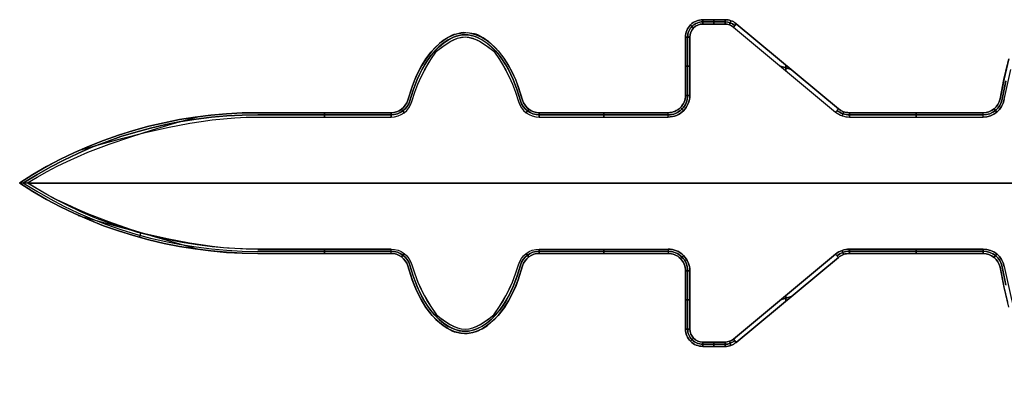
# Model space of a CAD drawing. Extents: x -553 to 949, y 557 to 2321.
# Tile 2 of 25: x -394 to -337, y 687 to 709. Entities that reach past the tile are written whole.
import ezdxf

# ---------------------------------------------------------------- set-up
doc = ezdxf.new("R2010")
doc.units = 0
doc.layers.add('55.Hour Hand', color=1, linetype='CONTINUOUS')

msp = doc.modelspace()

# ---------------------------------------------------------------- linework, layer by layer
at = {"layer": '55.Hour Hand'}
for points in [[(-379.941, 703.419), (-372.239, 703.419, 0.333519), (-371.038, 704.32), (-370.869, 704.847), (-370.69, 705.319), (-370.504, 705.738), (-370.316, 706.11), (-370.13, 706.439), (-369.95, 706.73), (-369.623, 707.212), (-369.248, 707.495), (-368.841, 707.76), (-368.629, 707.871), (-368.413, 707.958), (-368.194, 708.015), (-367.973, 708.036), (-367.751, 708.017), (-367.53, 707.962), (-367.313, 707.876), (-367.099, 707.767), (-366.691, 707.504), (-366.314, 707.222), (-365.985, 706.738), (-365.803, 706.447), (-365.615, 706.116), (-365.426, 705.743), (-365.239, 705.322), (-365.059, 704.849), (-364.89, 704.32, 0.333519), (-363.69, 703.419), (-356.247, 703.419, 0.414214), (-354.997, 704.669), (-354.997, 708.032), (-354.997, 704.669), (-355.247, 704.669, -0.414214), (-356.247, 703.669, 0.414214), (-355.247, 704.669), (-354.997, 704.669, -0.414214), (-356.247, 703.419), (-356.247, 703.669, 0.414214), (-355.247, 704.669), (-355.247, 708.032, -0.414214), (-354.247, 709.032), (-354.247, 708.782), (-352.962, 708.782), (-352.962, 709.032, -0.175034), (-352.323, 708.801), (-346.423, 703.9), (-352.323, 708.801), (-352.483, 708.608), (-346.582, 703.708, 0.175034), (-345.784, 703.419), (-338.07, 703.419, 0.357114), (-336.845, 704.422), (-336.474, 706.154)], [(-390.283, 701.482), (-388.998, 701.846), (-387.715, 702.197), (-386.432, 702.524), (-385.146, 702.817), (-383.857, 703.064), (-383.209, 703.167), (-382.561, 703.254), (-381.909, 703.325), (-381.256, 703.376), (-380.6, 703.408), (-379.941, 703.419), (-372.239, 703.419, 0.333519), (-371.038, 704.32), (-370.869, 704.849), (-370.689, 705.322), (-370.502, 705.743), (-370.313, 706.117), (-370.125, 706.447), (-369.944, 706.738), (-369.614, 707.222), (-369.238, 707.504), (-368.829, 707.767), (-368.616, 707.876), (-368.398, 707.962), (-368.178, 708.017), (-367.955, 708.036), (-367.734, 708.015), (-367.515, 707.957), (-367.299, 707.871), (-367.087, 707.76), (-366.68, 707.495), (-366.305, 707.212), (-365.978, 706.73), (-365.798, 706.439), (-365.612, 706.11), (-365.424, 705.738), (-365.239, 705.319), (-365.059, 704.848), (-364.89, 704.32, 0.333519), (-363.69, 703.419), (-363.69, 703.669, -0.333519), (-364.65, 704.39), (-364.899, 705.169), (-365.03, 705.518), (-365.161, 705.818), (-365.427, 706.332), (-365.699, 706.78), (-365.983, 707.161), (-366.279, 707.476), (-366.606, 707.758), (-366.917, 707.982), (-367.197, 708.139), (-367.322, 708.189), (-367.435, 708.219), (-367.712, 708.264), (-367.927, 708.284), (-368.085, 708.286), (-368.194, 708.275), (-368.405, 708.227), (-368.602, 708.165), (-368.949, 708.012), (-369.233, 707.837), (-369.45, 707.661), (-369.861, 707.241), (-370.195, 706.821), (-370.47, 706.396), (-370.698, 705.962), (-370.869, 705.579), (-371.021, 705.187), (-371.279, 704.39, -0.333519), (-372.239, 703.669), (-379.941, 703.669), (-380.845, 703.653), (-381.749, 703.605), (-382.653, 703.524), (-383.553, 703.412), (-384.45, 703.268), (-385.342, 703.092), (-386.227, 702.885), (-387.105, 702.646), (-387.973, 702.375), (-388.83, 702.073), (-389.676, 701.74), (-390.508, 701.377), (-391.325, 700.982), (-392.126, 700.556), (-392.91, 700.099), (-393.675, 699.612), (-392.91, 699.125), (-392.126, 698.669), (-391.325, 698.243), (-390.508, 697.848), (-389.676, 697.484), (-388.83, 697.151), (-387.973, 696.85), (-387.105, 696.579), (-386.227, 696.34), (-385.342, 696.133), (-384.45, 695.957), (-383.553, 695.812), (-382.653, 695.7), (-381.749, 695.62), (-380.845, 695.571), (-379.941, 695.555), (-372.239, 695.555), (-372.239, 695.805), (-379.941, 695.798), (-380.816, 695.817), (-381.69, 695.865), (-382.562, 695.942), (-383.432, 696.048), (-384.297, 696.184), (-385.157, 696.35), (-386.01, 696.544), (-386.856, 696.768), (-387.694, 697.021), (-388.522, 697.304), (-389.338, 697.616), (-390.144, 697.957), (-390.936, 698.328), (-391.714, 698.728), (-392.476, 699.157), (-393.223, 699.615)], [(-336.845, 704.422, -0.357114), (-338.07, 703.419), (-338.07, 703.669, 0.357114), (-337.09, 704.472), (-336.853, 705.626), (-336.585, 706.774)], [(-390.307, 697.746), (-387.73, 697.031), (-386.446, 696.704), (-385.16, 696.412), (-383.87, 696.164), (-383.222, 696.061), (-382.572, 695.973), (-381.919, 695.902), (-381.264, 695.849), (-380.604, 695.815), (-379.941, 695.802), (-372.239, 695.805, -0.333519), (-371.038, 694.904), (-370.869, 694.376), (-370.689, 693.903), (-370.502, 693.482), (-370.313, 693.108), (-370.126, 692.778), (-369.944, 692.486), (-369.614, 692.003), (-369.238, 691.721), (-368.829, 691.457), (-368.616, 691.348), (-368.398, 691.263), (-368.178, 691.208), (-367.956, 691.189), (-367.735, 691.21), (-367.516, 691.267), (-367.299, 691.354), (-367.087, 691.464), (-366.68, 691.73), (-366.305, 692.013), (-365.978, 692.495), (-365.798, 692.785), (-365.612, 693.114), (-365.424, 693.486), (-365.239, 693.906), (-365.059, 694.377), (-364.89, 694.904, -0.333519), (-363.69, 695.805), (-356.247, 695.805, -0.414214), (-354.997, 694.555), (-354.997, 691.193), (-355.247, 691.193, 0.414214), (-354.247, 690.193), (-352.962, 690.193, 0.175034), (-352.323, 690.424), (-352.483, 690.616), (-352.323, 690.424), (-346.423, 695.325, -0.175034), (-345.784, 695.555), (-338.07, 695.555, -0.357114), (-337.09, 694.753), (-336.863, 693.636), (-336.662, 692.749)]]:
    msp.add_lwpolyline(points, format="xyb", dxfattribs=at)
for points in [[(-355.247, 708.032, -0.414214), (-354.247, 709.032), (-352.962, 709.032), (-354.247, 709.032, 0.414214), (-355.247, 708.032)], [(-355.122, 708.032, -0.414214), (-354.247, 708.907, 0.414214), (-355.122, 708.032)], [(-354.997, 708.032, -0.414214), (-354.247, 708.782, 0.414214), (-354.997, 708.032)], [(-352.962, 709.032, -0.175034), (-352.323, 708.801, 0.175034), (-352.962, 709.032)], [(-352.962, 708.907, -0.175034), (-352.403, 708.705, 0.175034), (-352.962, 708.907)], [(-352.962, 708.782, -0.175034), (-352.483, 708.608, 0.175034), (-352.962, 708.782)], [(-352.483, 708.608), (-346.582, 703.708, 0.175034), (-345.784, 703.419), (-338.07, 703.419), (-338.07, 703.669), (-345.784, 703.669, -0.175034), (-346.423, 703.9), (-352.323, 708.801), (-352.483, 708.608)], [(-372.239, 703.669, 0.333519), (-371.279, 704.39, -0.333519), (-372.239, 703.669)], [(-372.239, 703.544, 0.333519), (-371.159, 704.355, -0.333519), (-372.239, 703.544)], [(-364.77, 704.355, 0.333519), (-363.69, 703.544, -0.333519), (-364.77, 704.355)], [(-364.65, 704.39, 0.333519), (-363.69, 703.669, -0.333519), (-364.65, 704.39)], [(-356.247, 703.544, 0.414214), (-355.122, 704.669, -0.414214), (-356.247, 703.544)], [(-338.07, 703.669, 0.357114), (-337.09, 704.472, -0.357114), (-338.07, 703.669)], [(-338.07, 703.544, 0.357114), (-336.967, 704.447, -0.357114), (-338.07, 703.544)], [(-346.503, 703.804, 0.175034), (-345.784, 703.544, -0.175034), (-346.503, 703.804)], [(-346.423, 703.9, 0.175034), (-345.784, 703.669, -0.175034), (-346.423, 703.9)], [(-372.239, 695.555), (-372.239, 695.805, -0.333519), (-371.038, 694.904), (-370.869, 694.377), (-370.69, 693.906), (-370.504, 693.486), (-370.316, 693.114), (-370.13, 692.785), (-369.95, 692.495), (-369.623, 692.013), (-369.248, 691.73), (-368.842, 691.464), (-368.629, 691.354), (-368.413, 691.267), (-368.194, 691.21), (-367.973, 691.189), (-367.751, 691.208), (-367.53, 691.263), (-367.313, 691.348), (-367.1, 691.457), (-366.691, 691.721), (-366.314, 692.003), (-365.985, 692.486), (-365.803, 692.778), (-365.615, 693.108), (-365.426, 693.482), (-365.24, 693.903), (-365.059, 694.375), (-364.89, 694.904, -0.333519), (-363.69, 695.805), (-363.69, 695.555, 0.333519), (-364.65, 694.835), (-364.908, 694.037), (-365.059, 693.646), (-365.23, 693.262), (-365.459, 692.828), (-365.733, 692.404), (-366.068, 691.984), (-366.479, 691.564), (-366.695, 691.388), (-366.979, 691.213), (-367.327, 691.06), (-367.523, 690.998), (-367.734, 690.95), (-367.843, 690.938), (-368.002, 690.941), (-368.216, 690.961), (-368.493, 691.005), (-368.606, 691.035), (-368.731, 691.086), (-369.012, 691.243), (-369.322, 691.467), (-369.649, 691.749), (-369.946, 692.064), (-370.229, 692.445), (-370.502, 692.892), (-370.768, 693.407), (-370.898, 693.707), (-371.029, 694.055), (-371.279, 694.835, 0.333519), (-372.239, 695.555)], [(-372.239, 695.68, -0.333519), (-371.159, 694.87, 0.333519), (-372.239, 695.68)], [(-364.77, 694.87, -0.333519), (-363.69, 695.68, 0.333519), (-364.77, 694.87)], [(-363.69, 695.555), (-363.69, 695.805), (-356.247, 695.805), (-356.247, 695.555, -0.414214), (-355.247, 694.555), (-355.247, 691.193), (-354.997, 691.193), (-354.997, 694.555, 0.414214), (-356.247, 695.805), (-356.247, 695.555), (-363.69, 695.555)], [(-356.247, 695.68, -0.414214), (-355.122, 694.555, 0.414214), (-356.247, 695.68)], [(-352.483, 690.616), (-346.582, 695.517, -0.175034), (-345.784, 695.805), (-338.07, 695.805, -0.357114), (-336.845, 694.802, 0.357114), (-338.07, 695.805), (-345.784, 695.805), (-345.784, 695.555, 0.175034), (-346.423, 695.325, -0.175034), (-345.784, 695.555), (-345.784, 695.805, 0.175034), (-346.582, 695.517), (-352.483, 690.616)], [(-346.503, 695.421, -0.175034), (-345.784, 695.68, 0.175034), (-346.503, 695.421)], [(-338.07, 695.68, -0.357114), (-336.967, 694.777, 0.357114), (-338.07, 695.68)], [(-372.239, 695.555, -0.333519), (-371.279, 694.835, 0.333519), (-372.239, 695.555)], [(-364.65, 694.835, -0.333519), (-363.69, 695.555, 0.333519), (-364.65, 694.835)], [(-356.247, 695.555, -0.414214), (-355.247, 694.555, 0.414214), (-356.247, 695.555)], [(-338.07, 695.555, -0.357114), (-337.09, 694.753, 0.357114), (-338.07, 695.555)], [(-355.247, 691.193, 0.414214), (-354.247, 690.193), (-354.247, 690.443, -0.414214), (-354.997, 691.193, 0.414214), (-354.247, 690.443), (-354.247, 690.193, -0.414214), (-355.247, 691.193), (-355.247, 694.555), (-355.247, 691.193)], [(-355.122, 691.193, 0.414214), (-354.247, 690.318, -0.414214), (-355.122, 691.193)], [(-352.962, 690.443, 0.175034), (-352.483, 690.616, -0.175034), (-352.962, 690.443)], [(-352.962, 690.318, 0.175034), (-352.403, 690.52, -0.175034), (-352.962, 690.318)], [(-352.962, 690.193, 0.175034), (-352.323, 690.424, -0.175034), (-352.962, 690.193), (-354.247, 690.193), (-352.962, 690.193)]]:
    msp.add_lwpolyline(points, format="xyb", close=True, dxfattribs=at)
for points in [[(-354.954, 708.739), (-354.777, 708.562), (-354.954, 708.739)], [(-354.247, 708.782), (-354.247, 709.032), (-352.962, 709.032), (-352.962, 708.782), (-354.247, 708.782)], [(-354.247, 708.907), (-352.962, 708.907), (-354.247, 708.907)], [(-353.604, 708.782), (-353.604, 709.032), (-353.604, 708.782)], [(-352.707, 708.737), (-352.622, 708.972), (-352.707, 708.737)], [(-364.65, 704.39), (-364.899, 705.169), (-365.03, 705.518), (-365.161, 705.818), (-365.427, 706.332), (-365.699, 706.78), (-365.983, 707.161), (-366.279, 707.476), (-366.606, 707.758), (-366.917, 707.982), (-367.197, 708.139), (-367.322, 708.189), (-367.435, 708.219), (-367.712, 708.264), (-367.927, 708.284), (-368.085, 708.286), (-368.194, 708.275), (-368.405, 708.227), (-368.602, 708.165), (-368.949, 708.012), (-369.233, 707.837), (-369.45, 707.661), (-369.861, 707.241), (-370.195, 706.821), (-370.47, 706.396), (-370.698, 705.962), (-370.869, 705.579), (-371.021, 705.187), (-371.279, 704.39), (-371.029, 705.169), (-370.898, 705.518), (-370.768, 705.818), (-370.502, 706.332), (-370.229, 706.78), (-369.946, 707.161), (-369.649, 707.476), (-369.322, 707.758), (-369.012, 707.982), (-368.731, 708.139), (-368.606, 708.189), (-368.493, 708.219), (-368.216, 708.264), (-368.002, 708.284), (-367.843, 708.286), (-367.734, 708.275), (-367.523, 708.227), (-367.327, 708.165), (-366.979, 708.012), (-366.695, 707.837), (-366.479, 707.661), (-366.068, 707.241), (-365.733, 706.821), (-365.459, 706.396), (-365.23, 705.962), (-365.059, 705.579), (-364.908, 705.187), (-364.65, 704.39)], [(-371.159, 704.355), (-370.964, 704.975), (-370.734, 705.584), (-370.601, 705.881), (-370.455, 706.172), (-370.293, 706.453), (-370.115, 706.725), (-369.918, 706.987), (-369.703, 707.238), (-369.468, 707.472), (-369.214, 707.687), (-368.935, 707.875), (-368.629, 708.026), (-368.468, 708.083), (-368.301, 708.126), (-368.13, 708.152), (-367.955, 708.161), (-367.78, 708.151), (-367.609, 708.122), (-367.443, 708.078), (-367.282, 708.019), (-366.978, 707.866), (-366.703, 707.678), (-366.452, 707.465), (-366.219, 707.23), (-366.003, 706.979), (-365.807, 706.716), (-365.629, 706.444), (-365.469, 706.163), (-365.324, 705.873), (-365.192, 705.577), (-364.964, 704.971), (-364.77, 704.355), (-364.965, 704.975), (-365.195, 705.584), (-365.327, 705.881), (-365.474, 706.172), (-365.635, 706.453), (-365.813, 706.725), (-366.01, 706.987), (-366.226, 707.238), (-366.46, 707.472), (-366.714, 707.686), (-366.993, 707.875), (-367.299, 708.026), (-367.46, 708.083), (-367.627, 708.126), (-367.798, 708.152), (-367.973, 708.161), (-368.148, 708.151), (-368.319, 708.122), (-368.485, 708.078), (-368.646, 708.019), (-368.95, 707.866), (-369.225, 707.678), (-369.476, 707.465), (-369.71, 707.23), (-369.925, 706.979), (-370.121, 706.716), (-370.299, 706.444), (-370.46, 706.163), (-370.605, 705.873), (-370.736, 705.577), (-370.965, 704.971), (-371.159, 704.355)], [(-355.247, 708.032), (-354.997, 708.032), (-355.247, 708.032)], [(-355.247, 704.669), (-355.247, 708.032), (-355.247, 704.669)], [(-355.122, 704.669), (-355.122, 708.032), (-355.122, 704.669)], [(-355.247, 706.35), (-354.997, 706.35), (-355.247, 706.35)], [(-349.764, 706.35), (-349.141, 706.158), (-349.764, 706.35)], [(-349.453, 706.092), (-349.453, 706.417), (-349.453, 706.092)], [(-393.677, 699.616), (-392.912, 700.102), (-392.128, 700.558), (-391.326, 700.983), (-390.508, 701.378), (-389.676, 701.742), (-388.831, 702.074), (-387.973, 702.376), (-387.105, 702.646), (-386.228, 702.885), (-385.342, 703.092), (-384.45, 703.268), (-383.553, 703.412), (-382.653, 703.525), (-381.749, 703.605), (-380.845, 703.653), (-379.941, 703.669), (-372.239, 703.669), (-379.941, 703.669), (-380.845, 703.653), (-381.749, 703.605), (-382.653, 703.525), (-383.553, 703.412), (-384.45, 703.268), (-385.342, 703.092), (-386.228, 702.885), (-387.105, 702.646), (-387.973, 702.376), (-388.831, 702.074), (-389.676, 701.742), (-390.508, 701.378), (-391.326, 700.983), (-392.128, 700.558), (-392.912, 700.102), (-393.677, 699.616)], [(-376.09, 703.419), (-376.09, 703.669), (-376.09, 703.419)], [(-372.239, 703.419), (-372.239, 703.669), (-372.239, 703.419)], [(-371.638, 703.87), (-371.488, 703.67), (-371.638, 703.87)], [(-364.44, 703.67), (-364.29, 703.87), (-364.44, 703.67)], [(-363.69, 703.419), (-356.247, 703.419), (-356.247, 703.669), (-363.69, 703.669), (-363.69, 703.419)], [(-363.69, 703.669), (-356.247, 703.669), (-363.69, 703.669)], [(-359.968, 703.419), (-359.968, 703.669), (-359.968, 703.419)], [(-355.539, 703.962), (-355.363, 703.785), (-355.539, 703.962)], [(-346.582, 703.708), (-346.423, 703.9), (-346.582, 703.708)], [(-346.208, 703.494), (-346.123, 703.729), (-346.208, 703.494)], [(-345.784, 703.419), (-345.784, 703.669), (-345.784, 703.419)], [(-345.784, 703.669), (-338.07, 703.669), (-345.784, 703.669)], [(-341.927, 703.419), (-341.927, 703.669), (-341.927, 703.419)], [(-337.437, 703.896), (-337.278, 703.702), (-337.437, 703.896)], [(-393.451, 699.618), (-392.694, 700.088), (-391.919, 700.528), (-391.129, 700.94), (-390.324, 701.321), (-389.506, 701.674), (-388.675, 701.996), (-387.833, 702.288), (-386.981, 702.551), (-386.12, 702.783), (-385.251, 702.984), (-384.375, 703.155), (-383.495, 703.295), (-382.61, 703.404), (-381.722, 703.482), (-380.832, 703.529), (-379.941, 703.544), (-380.832, 703.529), (-381.722, 703.482), (-382.61, 703.404), (-383.495, 703.295), (-384.375, 703.155), (-385.251, 702.984), (-386.12, 702.783), (-386.981, 702.551), (-387.833, 702.288), (-388.675, 701.996), (-389.506, 701.674), (-390.324, 701.321), (-391.129, 700.94), (-391.919, 700.528), (-392.694, 700.088), (-393.451, 699.618)], [(-379.941, 703.544), (-372.239, 703.544), (-379.941, 703.544)], [(-363.69, 703.544), (-356.247, 703.544), (-363.69, 703.544)], [(-345.784, 703.544), (-338.07, 703.544), (-345.784, 703.544)], [(-393.675, 699.612), (-392.91, 699.125), (-392.126, 698.669), (-391.325, 698.243), (-390.508, 697.848), (-389.676, 697.484), (-388.83, 697.151), (-387.973, 696.849), (-387.105, 696.579), (-386.227, 696.339), (-385.342, 696.132), (-384.45, 695.955), (-383.553, 695.811), (-382.653, 695.698), (-381.749, 695.617), (-380.845, 695.569), (-379.941, 695.552), (-379.941, 695.555), (-380.845, 695.571), (-381.749, 695.62), (-382.653, 695.7), (-383.553, 695.812), (-384.45, 695.957), (-385.342, 696.133), (-386.227, 696.34), (-387.105, 696.579), (-387.973, 696.85), (-388.83, 697.151), (-389.676, 697.484), (-390.508, 697.848), (-391.325, 698.243), (-392.126, 698.669), (-392.91, 699.125), (-393.675, 699.612)], [(-379.941, 695.679), (-372.239, 695.679), (-379.941, 695.679)], [(-376.091, 695.555), (-376.091, 695.804), (-376.091, 695.555)], [(-363.69, 695.68), (-356.247, 695.68), (-363.69, 695.68)], [(-359.968, 695.555), (-359.968, 695.805), (-359.968, 695.555)], [(-346.208, 695.731), (-346.123, 695.496), (-346.208, 695.731)], [(-345.784, 695.68), (-338.07, 695.68), (-345.784, 695.68)], [(-341.927, 695.555), (-341.927, 695.805), (-341.927, 695.555)], [(-338.07, 695.555), (-338.07, 695.805), (-338.07, 695.555)], [(-379.941, 695.552), (-372.239, 695.555), (-379.941, 695.552)], [(-371.638, 695.355), (-371.488, 695.555), (-371.638, 695.355)], [(-364.44, 695.555), (-364.29, 695.355), (-364.44, 695.555)], [(-356.247, 695.555), (-363.69, 695.555), (-356.247, 695.555)], [(-355.539, 695.262), (-355.363, 695.439), (-355.539, 695.262)], [(-346.423, 695.325), (-352.323, 690.424), (-346.423, 695.325)], [(-346.582, 695.517), (-346.423, 695.325), (-346.582, 695.517)], [(-338.07, 695.555), (-345.784, 695.555), (-338.07, 695.555)], [(-337.437, 695.329), (-337.278, 695.523), (-337.437, 695.329)], [(-371.279, 694.835), (-371.029, 694.055), (-370.898, 693.707), (-370.768, 693.407), (-370.502, 692.892), (-370.229, 692.445), (-369.946, 692.064), (-369.649, 691.749), (-369.322, 691.467), (-369.012, 691.243), (-368.731, 691.086), (-368.606, 691.035), (-368.493, 691.005), (-368.216, 690.961), (-368.002, 690.941), (-367.843, 690.938), (-367.734, 690.95), (-367.523, 690.998), (-367.327, 691.06), (-366.979, 691.213), (-366.695, 691.388), (-366.479, 691.564), (-366.068, 691.984), (-365.733, 692.404), (-365.459, 692.828), (-365.23, 693.262), (-365.059, 693.646), (-364.908, 694.037), (-364.65, 694.835), (-364.899, 694.055), (-365.03, 693.707), (-365.161, 693.407), (-365.427, 692.892), (-365.699, 692.445), (-365.983, 692.064), (-366.279, 691.749), (-366.606, 691.467), (-366.917, 691.243), (-367.197, 691.086), (-367.322, 691.035), (-367.435, 691.005), (-367.712, 690.961), (-367.927, 690.941), (-368.085, 690.938), (-368.194, 690.95), (-368.405, 690.998), (-368.602, 691.06), (-368.949, 691.213), (-369.233, 691.388), (-369.45, 691.564), (-369.861, 691.984), (-370.195, 692.404), (-370.47, 692.828), (-370.698, 693.262), (-370.869, 693.646), (-371.021, 694.037), (-371.279, 694.835)], [(-371.159, 694.87), (-370.964, 694.25), (-370.733, 693.64), (-370.601, 693.343), (-370.455, 693.053), (-370.293, 692.771), (-370.115, 692.5), (-369.919, 692.238), (-369.703, 691.987), (-369.468, 691.752), (-369.214, 691.538), (-368.936, 691.35), (-368.63, 691.199), (-368.468, 691.142), (-368.301, 691.099), (-368.13, 691.072), (-367.955, 691.064), (-367.78, 691.074), (-367.609, 691.102), (-367.443, 691.147), (-367.282, 691.205), (-366.979, 691.358), (-366.703, 691.546), (-366.452, 691.76), (-366.219, 691.995), (-366.003, 692.246), (-365.807, 692.508), (-365.629, 692.78), (-365.469, 693.062), (-365.324, 693.351), (-365.192, 693.647), (-364.964, 694.254), (-364.77, 694.87), (-364.965, 694.25), (-365.195, 693.64), (-365.327, 693.343), (-365.474, 693.053), (-365.635, 692.771), (-365.813, 692.499), (-366.01, 692.237), (-366.226, 691.987), (-366.461, 691.752), (-366.714, 691.538), (-366.993, 691.35), (-367.299, 691.199), (-367.461, 691.141), (-367.628, 691.099), (-367.799, 691.072), (-367.974, 691.064), (-368.149, 691.074), (-368.319, 691.102), (-368.486, 691.147), (-368.647, 691.206), (-368.95, 691.358), (-369.225, 691.547), (-369.476, 691.76), (-369.71, 691.995), (-369.925, 692.246), (-370.121, 692.508), (-370.299, 692.78), (-370.46, 693.062), (-370.605, 693.351), (-370.736, 693.647), (-370.965, 694.254), (-371.159, 694.87)], [(-355.247, 694.555), (-354.997, 694.555), (-355.247, 694.555)], [(-355.122, 691.193), (-355.122, 694.555), (-355.122, 691.193)], [(-355.247, 692.874), (-354.997, 692.874), (-355.247, 692.874)], [(-349.764, 692.874), (-349.141, 693.067), (-349.764, 692.874)], [(-349.453, 692.808), (-349.453, 693.133), (-349.453, 692.808)], [(-354.954, 690.486), (-354.777, 690.663), (-354.954, 690.486)], [(-354.247, 690.443), (-352.962, 690.443), (-352.962, 690.193), (-352.962, 690.443), (-354.247, 690.443)], [(-354.247, 690.318), (-352.962, 690.318), (-354.247, 690.318)], [(-353.604, 690.193), (-353.604, 690.443), (-353.604, 690.193)], [(-352.622, 690.253), (-352.707, 690.488), (-352.622, 690.253)]]:
    msp.add_lwpolyline(points, close=True, dxfattribs=at)
for points in [[(-336.585, 706.774), (-336.853, 705.626), (-337.09, 704.472), (-336.863, 705.588), (-336.662, 706.476)], [(-336.753, 705.496), (-336.967, 704.447), (-336.967, 704.447), (-336.751, 705.507)], [(-383.49, 695.814), (-384.755, 696.175), (-386.021, 696.548), (-387.28, 696.943), (-388.525, 697.372), (-389.749, 697.843), (-390.351, 698.098), (-390.945, 698.367), (-391.53, 698.652), (-392.105, 698.955), (-392.669, 699.275), (-393.222, 699.616), (-393.675, 699.612), (-393.677, 699.616), (-393.222, 699.616), (-392.665, 699.955), (-392.098, 700.275), (-391.521, 700.577), (-390.934, 700.862), (-390.339, 701.131), (-389.737, 701.386), (-388.512, 701.857), (-387.266, 702.286), (-386.005, 702.682), (-384.736, 703.057), (-383.464, 703.421)], [(-393.449, 699.613), (-392.692, 699.139), (-391.918, 698.696), (-391.128, 698.283), (-390.323, 697.901), (-389.505, 697.549), (-388.674, 697.227), (-387.832, 696.935), (-386.98, 696.673), (-386.119, 696.442), (-385.25, 696.242), (-384.374, 696.071), (-383.494, 695.931), (-382.609, 695.821), (-381.721, 695.742), (-380.831, 695.692), (-379.941, 695.673)], [(-215.655, 699.612), (-212.155, 699.612), (-393.216, 699.613), (-216.155, 699.613)], [(-386.755, 696.482), (-386.69, 696.722)], [(-336.585, 692.451), (-336.853, 693.599), (-337.09, 694.753), (-337.09, 694.753), (-336.863, 693.636), (-336.662, 692.749)], [(-336.754, 693.734), (-336.967, 694.777), (-336.967, 694.777), (-336.753, 693.726)], [(-336.845, 694.802), (-336.476, 693.08), (-336.112, 691.579), (-335.828, 690.905), (-335.509, 690.202), (-335.146, 689.501), (-334.944, 689.161), (-334.727, 688.833), (-334.447, 688.476), (-334.15, 688.176), (-333.837, 687.924), (-333.511, 687.711), (-333.171, 687.53), (-332.819, 687.371), (-332.081, 687.086), (-331.357, 687.63), (-331.031, 687.894), (-330.725, 688.165), (-330.438, 688.451), (-330.167, 688.762), (-329.912, 689.105), (-329.668, 689.491)]]:
    msp.add_lwpolyline(points, dxfattribs=at)

doc.saveas('drawing.dxf')
